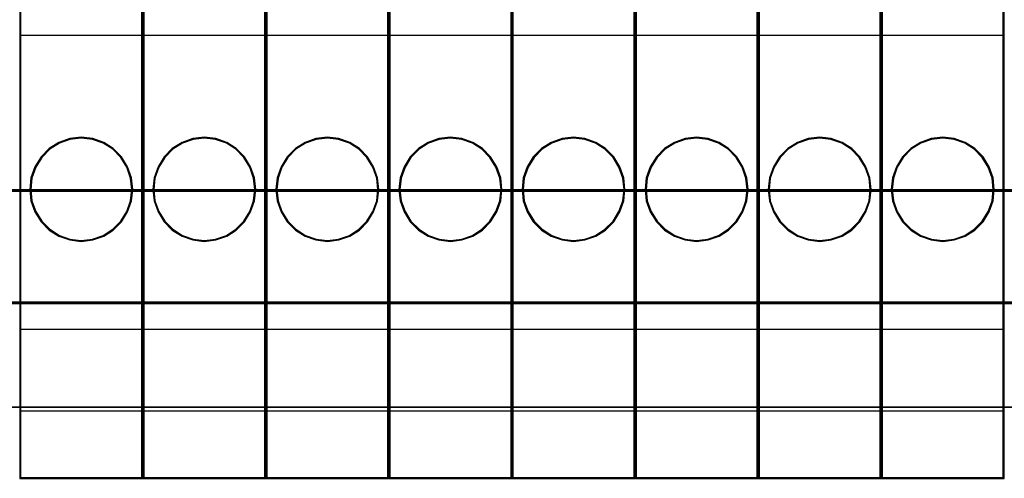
# Model space of a CAD drawing. Header units: millimetres. Extents: x 18084 to 52399, y 38174 to 56392.
# Tile 178 of 250: x 25456 to 25504, y 51075 to 51097. Entities that reach past the tile are written whole.
import ezdxf

# ---------------------------------------------------------------- set-up
doc = ezdxf.new("R2010")
doc.units = ezdxf.units.MM
doc.header["$LTSCALE"] = 100
for name, color, linetype in [('30', 7, 'Continuous'), ('45', 7, 'Continuous'), ('50', 7, 'Continuous')]:
    doc.layers.add(name, color=color, linetype=linetype)

msp = doc.modelspace()

# ---------------------------------------------------------------- linework, layer by layer
at = {"layer": '30', "color": 139}
for points in [[(25163.131, 51089.063), (25598.441, 51089.063), (25163.131, 51089.063)], [(25163.131, 51083.581), (25598.441, 51083.581), (25163.131, 51083.581)]]:
    msp.add_lwpolyline(points, close=True, dxfattribs=at)
at = {"layer": '30', "color": 7}
msp.add_lwpolyline([(25598.441, 51089.063), (25163.131, 51089.063), (25163.131, 51088.877), (25163.131, 51086.675), (25163.131, 51083.512), (25163.315, 51083.512), (25598.257, 51083.512), (25598.441, 51083.512), (25598.441, 51086.675), (25598.441, 51088.877), (25598.441, 51089.063)], close=True, dxfattribs=at)
msp.add_lwpolyline([(25598.441, 51089.063), (25163.131, 51089.063), (25163.131, 51088.877), (25163.131, 51086.675), (25163.131, 51083.512), (25163.315, 51083.512), (25598.257, 51083.512), (25598.441, 51083.512), (25598.441, 51086.675), (25598.441, 51088.877), (25598.441, 51089.063)], close=True, dxfattribs=at)
msp.add_lwpolyline([(25598.441, 51089.063), (25163.131, 51089.063), (25163.131, 51088.877), (25163.131, 51086.675), (25163.131, 51083.512), (25163.315, 51083.512), (25598.257, 51083.512), (25598.441, 51083.512), (25598.441, 51086.675), (25598.441, 51088.877), (25598.441, 51089.063)], close=True, dxfattribs=at)
at = {"layer": '30', "color": 59}
for points in [[(25598.441, 51089.063), (25163.131, 51089.063), (25163.131, 51088.877), (25163.131, 51086.675), (25163.131, 51083.512), (25163.315, 51083.512), (25598.257, 51083.512), (25598.441, 51083.512), (25598.441, 51086.675), (25598.441, 51088.877), (25598.441, 51089.063)], [(25598.406, 51089.031), (25163.163, 51089.031), (25163.163, 51088.847), (25163.163, 51086.672), (25163.163, 51083.547), (25163.347, 51083.547), (25598.222, 51083.547), (25598.406, 51083.547), (25598.406, 51086.672), (25598.406, 51088.847), (25598.406, 51089.031)]]:
    msp.add_lwpolyline(points, close=True, dxfattribs=at)
at = {"layer": '30', "color": 7}
msp.add_lwpolyline([(25163.131, 51088.996), (25598.441, 51088.996)], dxfattribs=at)
msp.add_lwpolyline([(25163.131, 51088.996), (25598.441, 51088.996)], dxfattribs=at)
msp.add_lwpolyline([(25163.131, 51088.996), (25598.441, 51088.996)], dxfattribs=at)
at = {"layer": '30', "color": 59}
msp.add_lwpolyline([(25163.131, 51088.996), (25598.441, 51088.996)], dxfattribs=at)
at = {"layer": '45', "color": 7}
for p, q in [((25455.786, 51127.096), (25455.786, 51074.98)), ((25455.786, 51127.096), (25455.786, 51074.98)), ((25455.831, 51127.049), (25455.831, 51075.028)), ((25461.739, 51075.028), (25461.739, 51127.049)), ((25461.783, 51074.98), (25461.783, 51127.096)), ((25461.786, 51127.096), (25461.786, 51074.98)), ((25461.786, 51127.096), (25461.786, 51074.98)), ((25461.831, 51127.049), (25461.831, 51075.028)), ((25467.738, 51075.028), (25467.738, 51127.049)), ((25467.783, 51074.98), (25467.783, 51127.096)), ((25467.786, 51127.096), (25467.786, 51074.98)), ((25467.786, 51127.096), (25467.786, 51074.98)), ((25467.833, 51127.049), (25467.833, 51075.028)), ((25473.738, 51075.028), (25473.738, 51127.049)), ((25473.783, 51074.98), (25473.783, 51127.096)), ((25473.785, 51127.096), (25473.785, 51074.98)), ((25473.785, 51127.096), (25473.785, 51074.98)), ((25473.833, 51127.049), (25473.833, 51075.028)), ((25479.738, 51075.028), (25479.738, 51127.049)), ((25479.783, 51074.98), (25479.783, 51127.096)), ((25479.785, 51127.096), (25479.785, 51074.98)), ((25479.785, 51127.096), (25479.785, 51074.98)), ((25479.832, 51127.049), (25479.832, 51075.028)), ((25485.738, 51075.028), (25485.738, 51127.049)), ((25485.785, 51074.98), (25485.785, 51127.096)), ((25485.785, 51127.096), (25485.785, 51074.98)), ((25485.785, 51127.096), (25485.785, 51074.98)), ((25485.832, 51127.049), (25485.832, 51075.028)), ((25491.737, 51075.028), (25491.737, 51127.049)), ((25491.785, 51074.98), (25491.785, 51127.096)), ((25491.785, 51127.096), (25491.785, 51074.98)), ((25491.785, 51127.096), (25491.785, 51074.98)), ((25491.832, 51127.049), (25491.832, 51075.028)), ((25497.737, 51075.028), (25497.737, 51127.049)), ((25497.784, 51074.98), (25497.784, 51127.096)), ((25497.787, 51127.096), (25497.787, 51074.98)), ((25497.787, 51127.096), (25497.787, 51074.98)), ((25497.832, 51127.049), (25497.832, 51075.028)), ((25503.737, 51075.028), (25503.737, 51127.049)), ((25503.784, 51074.98), (25503.784, 51127.096)), ((25455.786, 51096.602), (25461.783, 51096.602)), ((25461.786, 51096.602), (25467.783, 51096.602)), ((25467.786, 51096.602), (25473.783, 51096.602)), ((25473.785, 51096.602), (25479.783, 51096.602)), ((25479.785, 51096.602), (25485.785, 51096.602)), ((25485.785, 51096.602), (25491.785, 51096.602)), ((25491.785, 51096.602), (25497.784, 51096.602)), ((25497.787, 51096.602), (25503.784, 51096.602)), ((25458.786, 51091.626), (25458.225, 51091.557)), ((25459.344, 51091.557), (25458.786, 51091.626)), ((25464.786, 51091.626), (25464.225, 51091.557)), ((25465.344, 51091.557), (25464.786, 51091.626)), ((25470.786, 51091.626), (25470.225, 51091.557)), ((25471.344, 51091.557), (25470.786, 51091.626)), ((25476.786, 51091.626), (25476.224, 51091.557)), ((25477.344, 51091.557), (25476.786, 51091.626)), ((25482.785, 51091.626), (25482.224, 51091.557)), ((25483.343, 51091.557), (25482.785, 51091.626)), ((25488.786, 51091.626), (25488.225, 51091.557)), ((25489.345, 51091.557), (25488.786, 51091.626)), ((25494.787, 51091.626), (25494.226, 51091.557)), ((25495.345, 51091.557), (25494.787, 51091.626)), ((25500.787, 51091.626), (25500.226, 51091.557)), ((25501.345, 51091.557), (25500.787, 51091.626)), ((25457.7, 51091.371), (25457.224, 51091.072)), ((25457.719, 51091.328), (25457.252, 51091.035)), ((25458.225, 51091.557), (25457.7, 51091.371)), ((25458.235, 51091.511), (25457.719, 51091.328)), ((25458.786, 51091.579), (25458.235, 51091.511)), ((25459.334, 51091.511), (25458.786, 51091.579)), ((25459.86, 51091.328), (25459.334, 51091.511)), ((25459.879, 51091.371), (25459.344, 51091.557)), ((25460.318, 51091.035), (25459.86, 51091.328)), ((25460.346, 51091.072), (25459.879, 51091.371)), ((25463.7, 51091.371), (25463.224, 51091.072)), ((25463.721, 51091.328), (25463.254, 51091.035)), ((25464.225, 51091.557), (25463.7, 51091.371)), ((25464.236, 51091.511), (25463.721, 51091.328)), ((25464.787, 51091.579), (25464.236, 51091.511)), ((25465.335, 51091.511), (25464.787, 51091.579)), ((25465.86, 51091.328), (25465.335, 51091.511)), ((25465.879, 51091.371), (25465.344, 51091.557)), ((25466.318, 51091.035), (25465.86, 51091.328)), ((25466.345, 51091.072), (25465.879, 51091.371)), ((25469.7, 51091.371), (25469.224, 51091.072)), ((25469.721, 51091.328), (25469.253, 51091.035)), ((25470.225, 51091.557), (25469.7, 51091.371)), ((25470.236, 51091.511), (25469.721, 51091.328)), ((25470.787, 51091.579), (25470.236, 51091.511)), ((25471.335, 51091.511), (25470.787, 51091.579)), ((25471.86, 51091.328), (25471.335, 51091.511)), ((25471.879, 51091.371), (25471.344, 51091.557)), ((25472.318, 51091.035), (25471.86, 51091.328)), ((25472.345, 51091.072), (25471.879, 51091.371)), ((25475.699, 51091.371), (25475.223, 51091.072)), ((25475.72, 51091.328), (25475.253, 51091.035)), ((25476.224, 51091.557), (25475.699, 51091.371)), ((25476.236, 51091.511), (25475.72, 51091.328)), ((25476.787, 51091.579), (25476.236, 51091.511)), ((25477.335, 51091.511), (25476.787, 51091.579)), ((25477.86, 51091.328), (25477.335, 51091.511)), ((25477.879, 51091.371), (25477.344, 51091.557)), ((25478.317, 51091.035), (25477.86, 51091.328)), ((25478.345, 51091.072), (25477.879, 51091.371)), ((25481.699, 51091.371), (25481.223, 51091.072)), ((25481.72, 51091.328), (25481.253, 51091.035)), ((25482.224, 51091.557), (25481.699, 51091.371)), ((25482.236, 51091.511), (25481.72, 51091.328)), ((25482.787, 51091.579), (25482.236, 51091.511)), ((25483.334, 51091.511), (25482.787, 51091.579)), ((25483.86, 51091.328), (25483.334, 51091.511)), ((25483.878, 51091.371), (25483.343, 51091.557)), ((25484.317, 51091.035), (25483.86, 51091.328)), ((25484.344, 51091.072), (25483.878, 51091.371)), ((25487.699, 51091.371), (25487.223, 51091.072)), ((25487.72, 51091.328), (25487.253, 51091.035)), ((25488.225, 51091.557), (25487.699, 51091.371)), ((25488.235, 51091.511), (25487.72, 51091.328)), ((25488.786, 51091.579), (25488.235, 51091.511)), ((25489.334, 51091.511), (25488.786, 51091.579)), ((25489.859, 51091.328), (25489.334, 51091.511)), ((25489.88, 51091.371), (25489.345, 51091.557)), ((25490.317, 51091.035), (25489.859, 51091.328)), ((25490.346, 51091.072), (25489.88, 51091.371)), ((25493.701, 51091.371), (25493.225, 51091.072)), ((25493.72, 51091.328), (25493.252, 51091.035)), ((25494.226, 51091.557), (25493.701, 51091.371)), ((25494.235, 51091.511), (25493.72, 51091.328)), ((25494.786, 51091.579), (25494.235, 51091.511)), ((25495.334, 51091.511), (25494.786, 51091.579)), ((25495.859, 51091.328), (25495.334, 51091.511)), ((25495.88, 51091.371), (25495.345, 51091.557)), ((25496.317, 51091.035), (25495.859, 51091.328)), ((25496.346, 51091.072), (25495.88, 51091.371)), ((25499.701, 51091.371), (25499.225, 51091.072)), ((25499.719, 51091.328), (25499.252, 51091.035)), ((25500.226, 51091.557), (25499.701, 51091.371)), ((25500.235, 51091.511), (25499.719, 51091.328)), ((25500.786, 51091.579), (25500.235, 51091.511)), ((25501.334, 51091.511), (25500.786, 51091.579)), ((25501.859, 51091.328), (25501.334, 51091.511)), ((25501.88, 51091.371), (25501.345, 51091.557)), ((25502.316, 51091.035), (25501.859, 51091.328)), ((25502.346, 51091.072), (25501.88, 51091.371)), ((25456.824, 51090.667), (25456.528, 51090.186)), ((25457.224, 51091.072), (25456.824, 51090.667)), ((25457.252, 51091.035), (25456.859, 51090.638)), ((25460.711, 51090.638), (25460.318, 51091.035)), ((25460.746, 51090.667), (25460.346, 51091.072)), ((25461.041, 51090.186), (25460.746, 51090.667)), ((25462.824, 51090.667), (25462.528, 51090.186)), ((25463.224, 51091.072), (25462.824, 51090.667)), ((25463.254, 51091.035), (25462.861, 51090.638)), ((25466.711, 51090.638), (25466.318, 51091.035)), ((25466.746, 51090.667), (25466.345, 51091.072)), ((25467.041, 51090.186), (25466.746, 51090.667)), ((25468.823, 51090.667), (25468.528, 51090.186)), ((25469.224, 51091.072), (25468.823, 51090.667)), ((25469.253, 51091.035), (25468.86, 51090.638)), ((25472.711, 51090.638), (25472.318, 51091.035)), ((25472.745, 51090.667), (25472.345, 51091.072)), ((25473.041, 51090.186), (25472.745, 51090.667)), ((25474.823, 51090.667), (25474.528, 51090.186)), ((25475.223, 51091.072), (25474.823, 51090.667)), ((25475.253, 51091.035), (25474.86, 51090.638)), ((25478.71, 51090.638), (25478.317, 51091.035)), ((25478.745, 51090.667), (25478.345, 51091.072)), ((25479.041, 51090.186), (25478.745, 51090.667)), ((25480.823, 51090.667), (25480.527, 51090.186)), ((25481.223, 51091.072), (25480.823, 51090.667)), ((25481.253, 51091.035), (25480.86, 51090.638)), ((25484.71, 51090.638), (25484.317, 51091.035)), ((25484.745, 51090.667), (25484.344, 51091.072)), ((25485.04, 51090.186), (25484.745, 51090.667)), ((25486.823, 51090.667), (25486.527, 51090.186)), ((25487.223, 51091.072), (25486.823, 51090.667)), ((25487.253, 51091.035), (25486.86, 51090.638)), ((25490.71, 51090.638), (25490.317, 51091.035)), ((25490.747, 51090.667), (25490.346, 51091.072)), ((25491.042, 51090.186), (25490.747, 51090.667)), ((25492.825, 51090.667), (25492.529, 51090.186)), ((25493.225, 51091.072), (25492.825, 51090.667)), ((25493.252, 51091.035), (25492.859, 51090.638)), ((25496.71, 51090.638), (25496.317, 51091.035)), ((25496.747, 51090.667), (25496.346, 51091.072)), ((25497.042, 51090.186), (25496.747, 51090.667)), ((25498.824, 51090.667), (25498.529, 51090.186)), ((25499.225, 51091.072), (25498.824, 51090.667)), ((25499.252, 51091.035), (25498.859, 51090.638)), ((25502.709, 51090.638), (25502.316, 51091.035)), ((25502.747, 51090.667), (25502.346, 51091.072)), ((25503.042, 51090.186), (25502.747, 51090.667)), ((25456.528, 51090.186), (25456.335, 51089.642)), ((25456.569, 51090.165), (25456.378, 51089.631)), ((25456.859, 51090.638), (25456.569, 51090.165)), ((25461.001, 51090.165), (25460.711, 51090.638)), ((25461.191, 51089.631), (25461.001, 51090.165)), ((25461.235, 51089.642), (25461.041, 51090.186)), ((25462.528, 51090.186), (25462.334, 51089.642)), ((25462.571, 51090.165), (25462.381, 51089.631)), ((25462.861, 51090.638), (25462.571, 51090.165)), ((25467.001, 51090.165), (25466.711, 51090.638)), ((25467.191, 51089.631), (25467.001, 51090.165)), ((25467.235, 51089.642), (25467.041, 51090.186)), ((25468.528, 51090.186), (25468.334, 51089.642)), ((25468.57, 51090.165), (25468.38, 51089.631)), ((25468.86, 51090.638), (25468.57, 51090.165)), ((25473.001, 51090.165), (25472.711, 51090.638)), ((25473.191, 51089.631), (25473.001, 51090.165)), ((25473.234, 51089.642), (25473.041, 51090.186)), ((25474.528, 51090.186), (25474.334, 51089.642)), ((25474.57, 51090.165), (25474.38, 51089.631)), ((25474.86, 51090.638), (25474.57, 51090.165)), ((25479, 51090.165), (25478.71, 51090.638)), ((25479.191, 51089.631), (25479, 51090.165)), ((25479.234, 51089.642), (25479.041, 51090.186)), ((25480.527, 51090.186), (25480.334, 51089.642)), ((25480.57, 51090.165), (25480.38, 51089.631)), ((25480.86, 51090.638), (25480.57, 51090.165)), ((25485, 51090.165), (25484.71, 51090.638)), ((25485.19, 51089.631), (25485, 51090.165)), ((25485.234, 51089.642), (25485.04, 51090.186)), ((25486.527, 51090.186), (25486.333, 51089.642)), ((25486.57, 51090.165), (25486.38, 51089.631)), ((25486.86, 51090.638), (25486.57, 51090.165)), ((25491, 51090.165), (25490.71, 51090.638)), ((25491.19, 51089.631), (25491, 51090.165)), ((25491.236, 51089.642), (25491.042, 51090.186)), ((25492.529, 51090.186), (25492.336, 51089.642)), ((25492.569, 51090.165), (25492.379, 51089.631)), ((25492.859, 51090.638), (25492.569, 51090.165)), ((25497, 51090.165), (25496.71, 51090.638)), ((25497.19, 51089.631), (25497, 51090.165)), ((25497.236, 51089.642), (25497.042, 51090.186)), ((25498.529, 51090.186), (25498.335, 51089.642)), ((25498.569, 51090.165), (25498.379, 51089.631)), ((25498.859, 51090.638), (25498.569, 51090.165)), ((25502.999, 51090.165), (25502.709, 51090.638)), ((25503.19, 51089.631), (25502.999, 51090.165)), ((25503.236, 51089.642), (25503.042, 51090.186)), ((25456.335, 51089.642), (25456.276, 51089.077)), ((25456.378, 51089.631), (25456.32, 51089.077)), ((25461.249, 51089.077), (25461.191, 51089.631)), ((25461.294, 51089.077), (25461.235, 51089.642)), ((25462.334, 51089.642), (25462.275, 51089.077)), ((25462.381, 51089.631), (25462.323, 51089.077)), ((25467.249, 51089.077), (25467.191, 51089.631)), ((25467.294, 51089.077), (25467.235, 51089.642)), ((25468.334, 51089.642), (25468.275, 51089.077)), ((25468.38, 51089.631), (25468.322, 51089.077)), ((25473.249, 51089.077), (25473.191, 51089.631)), ((25473.294, 51089.077), (25473.234, 51089.642)), ((25474.334, 51089.642), (25474.275, 51089.077)), ((25474.38, 51089.631), (25474.322, 51089.077)), ((25479.249, 51089.077), (25479.191, 51089.631)), ((25479.293, 51089.077), (25479.234, 51089.642)), ((25480.334, 51089.642), (25480.275, 51089.077)), ((25480.38, 51089.631), (25480.322, 51089.077)), ((25485.248, 51089.077), (25485.19, 51089.631)), ((25485.293, 51089.077), (25485.234, 51089.642)), ((25486.333, 51089.642), (25486.274, 51089.077)), ((25486.38, 51089.631), (25486.322, 51089.077)), ((25491.248, 51089.077), (25491.19, 51089.631)), ((25491.295, 51089.077), (25491.236, 51089.642)), ((25492.336, 51089.642), (25492.277, 51089.077)), ((25492.379, 51089.631), (25492.321, 51089.077)), ((25497.248, 51089.077), (25497.19, 51089.631)), ((25497.295, 51089.077), (25497.236, 51089.642)), ((25498.335, 51089.642), (25498.276, 51089.077)), ((25498.379, 51089.631), (25498.321, 51089.077)), ((25503.247, 51089.077), (25503.19, 51089.631)), ((25503.295, 51089.077), (25503.236, 51089.642)), ((25456.276, 51089.077), (25456.335, 51088.513)), ((25456.32, 51089.077), (25456.378, 51088.524)), ((25461.191, 51088.524), (25461.249, 51089.077)), ((25461.235, 51088.513), (25461.294, 51089.077)), ((25461.249, 51089.077), (25461.249, 51089.077)), ((25461.294, 51089.077), (25461.294, 51089.077)), ((25462.275, 51089.077), (25462.334, 51088.513)), ((25462.323, 51089.077), (25462.381, 51088.524)), ((25467.191, 51088.524), (25467.249, 51089.077)), ((25467.235, 51088.513), (25467.294, 51089.077)), ((25467.249, 51089.077), (25467.249, 51089.077)), ((25467.294, 51089.077), (25467.294, 51089.077)), ((25468.275, 51089.077), (25468.334, 51088.513)), ((25468.322, 51089.077), (25468.38, 51088.524)), ((25473.191, 51088.524), (25473.249, 51089.077)), ((25473.234, 51088.513), (25473.294, 51089.077)), ((25473.249, 51089.077), (25473.249, 51089.077)), ((25473.294, 51089.077), (25473.294, 51089.077)), ((25474.275, 51089.077), (25474.334, 51088.513)), ((25474.322, 51089.077), (25474.38, 51088.524)), ((25479.191, 51088.524), (25479.249, 51089.077)), ((25479.234, 51088.513), (25479.293, 51089.077)), ((25479.249, 51089.077), (25479.249, 51089.077)), ((25479.293, 51089.077), (25479.293, 51089.077)), ((25480.275, 51089.077), (25480.334, 51088.513)), ((25480.322, 51089.077), (25480.38, 51088.524)), ((25485.19, 51088.524), (25485.248, 51089.077)), ((25485.234, 51088.513), (25485.293, 51089.077)), ((25485.248, 51089.077), (25485.248, 51089.077)), ((25485.293, 51089.077), (25485.293, 51089.077)), ((25486.274, 51089.077), (25486.333, 51088.513)), ((25486.322, 51089.077), (25486.38, 51088.524)), ((25491.19, 51088.524), (25491.248, 51089.077)), ((25491.236, 51088.513), (25491.295, 51089.077)), ((25491.248, 51089.077), (25491.248, 51089.077)), ((25491.295, 51089.077), (25491.295, 51089.077)), ((25492.277, 51089.077), (25492.336, 51088.513)), ((25492.321, 51089.077), (25492.379, 51088.524)), ((25497.19, 51088.524), (25497.248, 51089.077)), ((25497.236, 51088.513), (25497.295, 51089.077)), ((25497.248, 51089.077), (25497.248, 51089.077)), ((25497.295, 51089.077), (25497.295, 51089.077)), ((25498.276, 51089.077), (25498.335, 51088.513)), ((25498.321, 51089.077), (25498.379, 51088.524)), ((25503.19, 51088.524), (25503.247, 51089.077)), ((25503.236, 51088.513), (25503.295, 51089.077)), ((25503.247, 51089.077), (25503.247, 51089.077)), ((25503.295, 51089.077), (25503.295, 51089.077)), ((25456.335, 51088.513), (25456.528, 51087.982)), ((25456.378, 51088.524), (25456.569, 51088.003)), ((25461.001, 51088.003), (25461.191, 51088.524)), ((25461.041, 51087.982), (25461.235, 51088.513)), ((25462.334, 51088.513), (25462.528, 51087.982)), ((25462.381, 51088.524), (25462.571, 51088.003)), ((25467.001, 51088.003), (25467.191, 51088.524)), ((25467.041, 51087.982), (25467.235, 51088.513)), ((25468.334, 51088.513), (25468.528, 51087.982)), ((25468.38, 51088.524), (25468.57, 51088.003)), ((25473.001, 51088.003), (25473.191, 51088.524)), ((25473.041, 51087.982), (25473.234, 51088.513)), ((25474.334, 51088.513), (25474.528, 51087.982)), ((25474.38, 51088.524), (25474.57, 51088.003)), ((25479, 51088.003), (25479.191, 51088.524)), ((25479.041, 51087.982), (25479.234, 51088.513)), ((25480.334, 51088.513), (25480.527, 51087.982)), ((25480.38, 51088.524), (25480.57, 51088.003)), ((25485, 51088.003), (25485.19, 51088.524)), ((25485.04, 51087.982), (25485.234, 51088.513)), ((25486.333, 51088.513), (25486.527, 51087.982)), ((25486.38, 51088.524), (25486.57, 51088.003)), ((25491, 51088.003), (25491.19, 51088.524)), ((25491.042, 51087.982), (25491.236, 51088.513)), ((25492.336, 51088.513), (25492.529, 51087.982)), ((25492.379, 51088.524), (25492.569, 51088.003)), ((25497, 51088.003), (25497.19, 51088.524)), ((25497.042, 51087.982), (25497.236, 51088.513)), ((25498.335, 51088.513), (25498.529, 51087.982)), ((25498.379, 51088.524), (25498.569, 51088.003)), ((25502.999, 51088.003), (25503.19, 51088.524)), ((25503.042, 51087.982), (25503.236, 51088.513)), ((25456.528, 51087.982), (25456.824, 51087.498)), ((25456.569, 51088.003), (25456.859, 51087.527)), ((25460.711, 51087.527), (25461.001, 51088.003)), ((25460.746, 51087.498), (25461.041, 51087.982)), ((25462.528, 51087.982), (25462.824, 51087.498)), ((25462.571, 51088.003), (25462.861, 51087.527)), ((25466.711, 51087.527), (25467.001, 51088.003)), ((25466.746, 51087.498), (25467.041, 51087.982)), ((25468.528, 51087.982), (25468.823, 51087.498)), ((25468.57, 51088.003), (25468.86, 51087.527)), ((25472.711, 51087.527), (25473.001, 51088.003)), ((25472.745, 51087.498), (25473.041, 51087.982)), ((25474.528, 51087.982), (25474.823, 51087.498)), ((25474.57, 51088.003), (25474.86, 51087.527)), ((25478.71, 51087.527), (25479, 51088.003)), ((25478.745, 51087.498), (25479.041, 51087.982)), ((25480.527, 51087.982), (25480.823, 51087.498)), ((25480.57, 51088.003), (25480.86, 51087.527)), ((25484.71, 51087.527), (25485, 51088.003)), ((25484.745, 51087.498), (25485.04, 51087.982)), ((25486.527, 51087.982), (25486.823, 51087.498)), ((25486.57, 51088.003), (25486.86, 51087.527)), ((25490.71, 51087.527), (25491, 51088.003)), ((25490.747, 51087.498), (25491.042, 51087.982)), ((25492.529, 51087.982), (25492.825, 51087.498)), ((25492.569, 51088.003), (25492.859, 51087.527)), ((25496.71, 51087.527), (25497, 51088.003)), ((25496.747, 51087.498), (25497.042, 51087.982)), ((25498.529, 51087.982), (25498.824, 51087.498)), ((25498.569, 51088.003), (25498.859, 51087.527)), ((25502.709, 51087.527), (25502.999, 51088.003)), ((25502.747, 51087.498), (25503.042, 51087.982)), ((25456.824, 51087.498), (25457.224, 51087.096)), ((25456.859, 51087.527), (25457.252, 51087.133)), ((25460.318, 51087.133), (25460.711, 51087.527)), ((25460.346, 51087.096), (25460.746, 51087.498)), ((25462.824, 51087.498), (25463.224, 51087.096)), ((25462.861, 51087.527), (25463.254, 51087.133)), ((25466.318, 51087.133), (25466.711, 51087.527)), ((25466.345, 51087.096), (25466.746, 51087.498)), ((25468.823, 51087.498), (25469.224, 51087.096)), ((25468.86, 51087.527), (25469.253, 51087.133)), ((25472.318, 51087.133), (25472.711, 51087.527)), ((25472.345, 51087.096), (25472.745, 51087.498)), ((25474.823, 51087.498), (25475.223, 51087.096)), ((25474.86, 51087.527), (25475.253, 51087.133)), ((25478.317, 51087.133), (25478.71, 51087.527)), ((25478.345, 51087.096), (25478.745, 51087.498)), ((25480.823, 51087.498), (25481.223, 51087.096)), ((25480.86, 51087.527), (25481.253, 51087.133)), ((25484.317, 51087.133), (25484.71, 51087.527)), ((25484.344, 51087.096), (25484.745, 51087.498)), ((25486.823, 51087.498), (25487.223, 51087.096)), ((25486.86, 51087.527), (25487.253, 51087.133)), ((25490.317, 51087.133), (25490.71, 51087.527)), ((25490.346, 51087.096), (25490.747, 51087.498)), ((25492.825, 51087.498), (25493.225, 51087.096)), ((25492.859, 51087.527), (25493.252, 51087.133)), ((25496.317, 51087.133), (25496.71, 51087.527)), ((25496.346, 51087.096), (25496.747, 51087.498)), ((25498.824, 51087.498), (25499.225, 51087.096)), ((25498.859, 51087.527), (25499.252, 51087.133)), ((25502.316, 51087.133), (25502.709, 51087.527)), ((25502.346, 51087.096), (25502.747, 51087.498)), ((25457.224, 51087.096), (25457.7, 51086.794)), ((25457.252, 51087.133), (25457.719, 51086.836)), ((25457.719, 51086.836), (25458.235, 51086.657)), ((25459.334, 51086.657), (25459.86, 51086.836)), ((25459.86, 51086.836), (25460.318, 51087.133)), ((25459.879, 51086.794), (25460.346, 51087.096)), ((25463.224, 51087.096), (25463.7, 51086.794)), ((25463.254, 51087.133), (25463.721, 51086.836)), ((25463.721, 51086.836), (25464.236, 51086.657)), ((25465.335, 51086.657), (25465.86, 51086.836)), ((25465.86, 51086.836), (25466.318, 51087.133)), ((25465.879, 51086.794), (25466.345, 51087.096)), ((25469.224, 51087.096), (25469.7, 51086.794)), ((25469.253, 51087.133), (25469.721, 51086.836)), ((25469.721, 51086.836), (25470.236, 51086.657)), ((25471.335, 51086.657), (25471.86, 51086.836)), ((25471.86, 51086.836), (25472.318, 51087.133)), ((25471.879, 51086.794), (25472.345, 51087.096)), ((25475.223, 51087.096), (25475.699, 51086.794)), ((25475.253, 51087.133), (25475.72, 51086.836)), ((25475.72, 51086.836), (25476.236, 51086.657)), ((25477.335, 51086.657), (25477.86, 51086.836)), ((25477.86, 51086.836), (25478.317, 51087.133)), ((25477.879, 51086.794), (25478.345, 51087.096)), ((25481.223, 51087.096), (25481.699, 51086.794)), ((25481.253, 51087.133), (25481.72, 51086.836)), ((25481.72, 51086.836), (25482.236, 51086.657)), ((25483.334, 51086.657), (25483.86, 51086.836)), ((25483.86, 51086.836), (25484.317, 51087.133)), ((25483.878, 51086.794), (25484.344, 51087.096)), ((25487.223, 51087.096), (25487.699, 51086.794)), ((25487.253, 51087.133), (25487.72, 51086.836)), ((25487.72, 51086.836), (25488.235, 51086.657)), ((25489.334, 51086.657), (25489.859, 51086.836)), ((25489.859, 51086.836), (25490.317, 51087.133)), ((25489.88, 51086.794), (25490.346, 51087.096)), ((25493.225, 51087.096), (25493.701, 51086.794)), ((25493.252, 51087.133), (25493.72, 51086.836)), ((25493.72, 51086.836), (25494.235, 51086.657)), ((25495.334, 51086.657), (25495.859, 51086.836)), ((25495.859, 51086.836), (25496.317, 51087.133)), ((25495.88, 51086.794), (25496.346, 51087.096)), ((25499.225, 51087.096), (25499.701, 51086.794)), ((25499.252, 51087.133), (25499.719, 51086.836)), ((25499.719, 51086.836), (25500.235, 51086.657)), ((25501.334, 51086.657), (25501.859, 51086.836)), ((25501.859, 51086.836), (25502.316, 51087.133)), ((25501.88, 51086.794), (25502.346, 51087.096)), ((25457.7, 51086.794), (25458.225, 51086.611)), ((25458.225, 51086.611), (25458.786, 51086.542)), ((25458.235, 51086.657), (25458.786, 51086.589)), ((25458.786, 51086.589), (25459.334, 51086.657)), ((25458.786, 51086.542), (25459.344, 51086.611)), ((25459.344, 51086.611), (25459.879, 51086.794)), ((25463.7, 51086.794), (25464.225, 51086.611)), ((25464.225, 51086.611), (25464.786, 51086.542)), ((25464.236, 51086.657), (25464.787, 51086.589)), ((25464.786, 51086.542), (25465.344, 51086.611)), ((25464.787, 51086.589), (25465.335, 51086.657)), ((25465.344, 51086.611), (25465.879, 51086.794)), ((25469.7, 51086.794), (25470.225, 51086.611)), ((25470.225, 51086.611), (25470.786, 51086.542)), ((25470.236, 51086.657), (25470.787, 51086.589)), ((25470.786, 51086.542), (25471.344, 51086.611)), ((25470.787, 51086.589), (25471.335, 51086.657)), ((25471.344, 51086.611), (25471.879, 51086.794)), ((25475.699, 51086.794), (25476.224, 51086.611)), ((25476.224, 51086.611), (25476.786, 51086.542)), ((25476.236, 51086.657), (25476.787, 51086.589)), ((25476.786, 51086.542), (25477.344, 51086.611)), ((25476.787, 51086.589), (25477.335, 51086.657)), ((25477.344, 51086.611), (25477.879, 51086.794)), ((25481.699, 51086.794), (25482.224, 51086.611)), ((25482.224, 51086.611), (25482.785, 51086.542)), ((25482.236, 51086.657), (25482.787, 51086.589)), ((25482.785, 51086.542), (25483.343, 51086.611)), ((25482.787, 51086.589), (25483.334, 51086.657)), ((25483.343, 51086.611), (25483.878, 51086.794)), ((25487.699, 51086.794), (25488.225, 51086.611)), ((25488.225, 51086.611), (25488.786, 51086.542)), ((25488.235, 51086.657), (25488.786, 51086.589)), ((25488.786, 51086.589), (25489.334, 51086.657)), ((25488.786, 51086.542), (25489.345, 51086.611)), ((25489.345, 51086.611), (25489.88, 51086.794)), ((25493.701, 51086.794), (25494.226, 51086.611)), ((25494.226, 51086.611), (25494.787, 51086.542)), ((25494.235, 51086.657), (25494.786, 51086.589)), ((25494.786, 51086.589), (25495.334, 51086.657)), ((25494.787, 51086.542), (25495.345, 51086.611)), ((25495.345, 51086.611), (25495.88, 51086.794)), ((25499.701, 51086.794), (25500.226, 51086.611)), ((25500.226, 51086.611), (25500.787, 51086.542)), ((25500.235, 51086.657), (25500.786, 51086.589)), ((25500.786, 51086.589), (25501.334, 51086.657)), ((25500.787, 51086.542), (25501.345, 51086.611)), ((25501.345, 51086.611), (25501.88, 51086.794)), ((25455.786, 51082.261), (25461.783, 51082.261)), ((25461.786, 51082.261), (25467.783, 51082.261)), ((25467.786, 51082.261), (25473.783, 51082.261)), ((25473.785, 51082.261), (25479.783, 51082.261)), ((25479.785, 51082.261), (25485.785, 51082.261)), ((25485.785, 51082.261), (25491.785, 51082.261)), ((25491.785, 51082.261), (25497.784, 51082.261)), ((25497.787, 51082.261), (25503.784, 51082.261)), ((25455.786, 51078.268), (25461.783, 51078.268)), ((25461.786, 51078.268), (25467.783, 51078.268)), ((25467.786, 51078.268), (25473.783, 51078.268)), ((25473.785, 51078.268), (25479.783, 51078.268)), ((25479.785, 51078.268), (25485.785, 51078.268)), ((25485.785, 51078.268), (25491.785, 51078.268)), ((25491.785, 51078.268), (25497.784, 51078.268)), ((25497.787, 51078.268), (25503.784, 51078.268)), ((25455.786, 51074.98), (25461.783, 51074.98)), ((25455.786, 51074.98), (25455.786, 51074.98)), ((25455.831, 51075.028), (25461.739, 51075.028)), ((25455.831, 51075.028), (25455.831, 51075.028)), ((25461.783, 51074.98), (25461.783, 51074.98)), ((25461.786, 51074.98), (25467.783, 51074.98)), ((25461.786, 51074.98), (25461.786, 51074.98)), ((25461.831, 51075.028), (25467.738, 51075.028)), ((25461.831, 51075.028), (25461.831, 51075.028)), ((25467.783, 51074.98), (25467.783, 51074.98)), ((25467.786, 51074.98), (25473.783, 51074.98)), ((25467.786, 51074.98), (25467.786, 51074.98)), ((25467.833, 51075.028), (25473.738, 51075.028)), ((25467.833, 51075.028), (25467.833, 51075.028)), ((25473.783, 51074.98), (25473.783, 51074.98)), ((25473.785, 51074.98), (25479.783, 51074.98)), ((25473.785, 51074.98), (25473.785, 51074.98)), ((25473.833, 51075.028), (25479.738, 51075.028)), ((25473.833, 51075.028), (25473.833, 51075.028)), ((25479.783, 51074.98), (25479.783, 51074.98)), ((25479.785, 51074.98), (25485.785, 51074.98)), ((25479.785, 51074.98), (25479.785, 51074.98)), ((25479.832, 51075.028), (25485.738, 51075.028)), ((25479.832, 51075.028), (25479.832, 51075.028)), ((25485.785, 51074.98), (25485.785, 51074.98)), ((25485.785, 51074.98), (25491.785, 51074.98)), ((25485.785, 51074.98), (25485.785, 51074.98)), ((25485.832, 51075.028), (25491.737, 51075.028)), ((25485.832, 51075.028), (25485.832, 51075.028)), ((25491.785, 51074.98), (25491.785, 51074.98)), ((25491.785, 51074.98), (25497.784, 51074.98)), ((25491.785, 51074.98), (25491.785, 51074.98)), ((25491.832, 51075.028), (25497.737, 51075.028)), ((25491.832, 51075.028), (25491.832, 51075.028)), ((25497.784, 51074.98), (25497.784, 51074.98)), ((25497.787, 51074.98), (25503.784, 51074.98)), ((25497.787, 51074.98), (25497.787, 51074.98)), ((25497.832, 51075.028), (25503.737, 51075.028)), ((25497.832, 51075.028), (25497.832, 51075.028)), ((25503.784, 51074.98), (25503.784, 51074.98))]:
    msp.add_line(p, q, dxfattribs=at)
at = {"layer": '50', "color": 59}
msp.add_lwpolyline([(25596.861, 51078.455), (25164.711, 51078.455), (25164.711, 51123.56), (25596.861, 51123.56), (25596.861, 51078.455)], close=True, dxfattribs=at)
at = {"layer": '50', "color": 7}
msp.add_lwpolyline([(25164.711, 51078.457), (25596.861, 51078.457)], dxfattribs=at)

doc.saveas('drawing.dxf')
